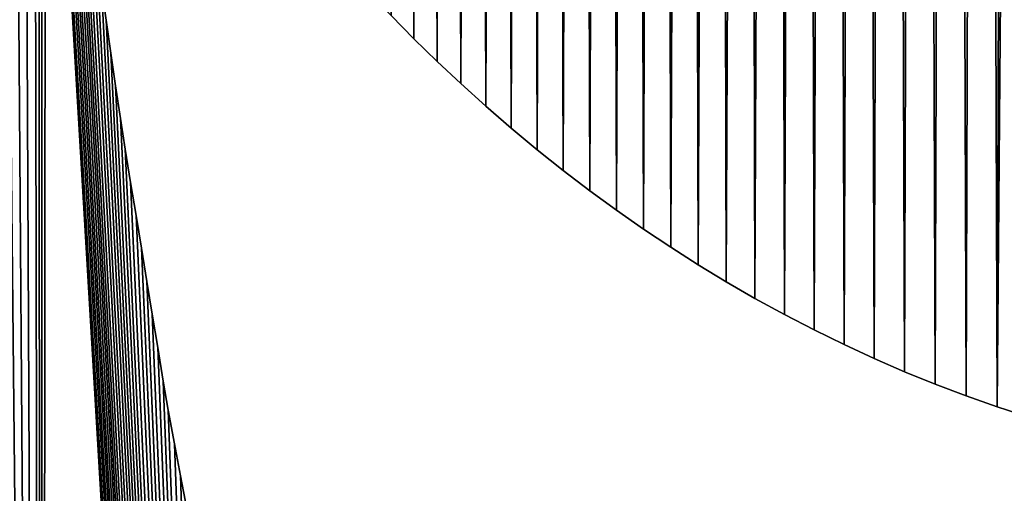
# Model space of a CAD drawing. Extents: x 9 to 1212, y 18 to 833.
# Tile 35 of 172: x 40 to 54, y 516 to 523. Entities that reach past the tile are written whole.
import ezdxf

# ---------------------------------------------------------------- set-up
doc = ezdxf.new("R2010")
doc.units = 0
doc.header["$MEASUREMENT"] = 0
doc.layers.get('0').update_dxf_attribs({"linetype": 'CONTINUOUS'})

# ---------------------------------------------------------------- blocks, each defined once
blk = doc.blocks.new('GRUPO_1')
for p, q in [((32.19921, 83.05396), (32.26978, 82.56408)), ((32.19921, 83.05396, 15), (32.26978, 82.56408, 15)), ((32.26978, 82.56408), (32.33935, 82.08115)), ((32.26978, 82.56408, 15), (32.33935, 82.08115, 15)), ((32.26978, 82.56408), (32.26978, 82.56408, 15)), ((36.78693, 82.29078), (36.4505, 82.63267)), ((36.78693, 82.29078, 15), (36.4505, 82.63267, 15)), ((37.12814, 81.95709), (36.78693, 82.29078)), ((37.12814, 81.95709, 15), (36.78693, 82.29078, 15)), ((36.78693, 82.29078), (36.78693, 82.29078, 15)), ((32.33935, 82.08115), (32.40854, 81.60092)), ((32.33935, 82.08115, 15), (32.40854, 81.60092, 15)), ((32.33935, 82.08115), (32.33935, 82.08115, 15)), ((37.47402, 81.63166), (37.12814, 81.95709)), ((37.47402, 81.63166, 15), (37.12814, 81.95709, 15)), ((37.12814, 81.95709), (37.12814, 81.95709, 15)), ((32.40854, 81.60092), (32.4779, 81.11941)), ((32.40854, 81.60092, 15), (32.4779, 81.11941, 15)), ((32.40854, 81.60092), (32.40854, 81.60092, 15)), ((37.84106, 81.29979), (37.47402, 81.63166)), ((37.84106, 81.29979, 15), (37.47402, 81.63166, 15)), ((37.47402, 81.63166), (37.47402, 81.63166, 15)), ((38.21511, 80.97526), (37.84106, 81.29979)), ((38.21511, 80.97526, 15), (37.84106, 81.29979, 15)), ((37.84106, 81.29979), (37.84106, 81.29979, 15)), ((32.4779, 81.11941), (32.54862, 80.66759)), ((32.4779, 81.11941, 15), (32.54862, 80.66759, 15)), ((32.4779, 81.11941), (32.4779, 81.11941, 15)), ((38.59393, 80.66006), (38.21511, 80.97526)), ((38.59393, 80.66006, 15), (38.21511, 80.97526, 15)), ((38.21511, 80.97526), (38.21511, 80.97526, 15)), ((32.54862, 80.66759), (32.62902, 80.17816)), ((32.54862, 80.66759, 15), (32.62902, 80.17816, 15)), ((32.54862, 80.66759), (32.54862, 80.66759, 15)), ((38.97738, 80.35426), (38.59393, 80.66006)), ((38.97738, 80.35426, 15), (38.59393, 80.66006, 15)), ((38.59393, 80.66006), (38.59393, 80.66006, 15)), ((39.36533, 80.05791), (38.97738, 80.35426)), ((39.36533, 80.05791, 15), (38.97738, 80.35426, 15)), ((38.97738, 80.35426), (38.97738, 80.35426, 15)), ((32.62902, 80.17816), (32.70875, 79.69279)), ((32.62902, 80.17816, 15), (32.70875, 79.69279, 15)), ((32.62902, 80.17816), (32.62902, 80.17816, 15)), ((39.75763, 79.77107), (39.36533, 80.05791)), ((39.75763, 79.77107, 15), (39.36533, 80.05791, 15)), ((39.36533, 80.05791), (39.36533, 80.05791, 15)), ((40.15415, 79.4938), (39.75763, 79.77107)), ((40.15415, 79.4938, 15), (39.75763, 79.77107, 15)), ((39.75763, 79.77107), (39.75763, 79.77107, 15)), ((32.70875, 79.69279), (32.78756, 79.21306)), ((32.70875, 79.69279, 15), (32.78756, 79.21306, 15)), ((32.70875, 79.69279), (32.70875, 79.69279, 15)), ((40.55476, 79.22617), (40.15415, 79.4938)), ((40.55476, 79.22617, 15), (40.15415, 79.4938, 15)), ((40.15415, 79.4938), (40.15415, 79.4938, 15)), ((32.78756, 79.21306), (32.86776, 78.72483)), ((32.78756, 79.21306, 15), (32.86776, 78.72483, 15)), ((32.78756, 79.21306), (32.78756, 79.21306, 15)), ((40.95931, 78.96823), (40.55476, 79.22617)), ((40.95931, 78.96823, 15), (40.55476, 79.22617, 15)), ((40.55476, 79.22617), (40.55476, 79.22617, 15)), ((41.36768, 78.72004), (40.95931, 78.96823)), ((41.36768, 78.72004, 15), (40.95931, 78.96823, 15)), ((40.95931, 78.96823), (40.95931, 78.96823, 15)), ((32.86776, 78.72483), (32.94638, 78.24626)), ((32.86776, 78.72483, 15), (32.94638, 78.24626, 15)), ((32.86776, 78.72483), (32.86776, 78.72483, 15)), ((41.79143, 78.47505), (41.36768, 78.72004)), ((41.79143, 78.47505, 15), (41.36768, 78.72004, 15)), ((41.36768, 78.72004), (41.36768, 78.72004, 15)), ((42.22362, 78.23799), (41.79143, 78.47505)), ((42.22362, 78.23799, 15), (41.79143, 78.47505, 15)), ((41.79143, 78.47505), (41.79143, 78.47505, 15)), ((32.94638, 78.24626), (33.02752, 77.7523)), ((32.94638, 78.24626, 15), (33.02752, 77.7523, 15)), ((32.94638, 78.24626), (32.94638, 78.24626, 15)), ((42.65949, 78.01167), (42.22362, 78.23799)), ((42.65949, 78.01167, 15), (42.22362, 78.23799, 15)), ((42.22362, 78.23799), (42.22362, 78.23799, 15)), ((43.09886, 77.79615), (42.65949, 78.01167)), ((43.09886, 77.79615, 15), (42.65949, 78.01167, 15)), ((42.65949, 78.01167), (42.65949, 78.01167, 15)), ((33.02752, 77.7523), (33.10827, 77.26078)), ((33.02752, 77.7523, 15), (33.10827, 77.26078, 15)), ((33.02752, 77.7523), (33.02752, 77.7523, 15)), ((43.54158, 77.5915), (43.09886, 77.79615)), ((43.54158, 77.5915, 15), (43.09886, 77.79615, 15)), ((43.09886, 77.79615), (43.09886, 77.79615, 15)), ((43.98751, 77.39779), (43.54158, 77.5915)), ((43.98751, 77.39779, 15), (43.54158, 77.5915, 15)), ((43.54158, 77.5915), (43.54158, 77.5915, 15)), ((44.43649, 77.21508), (43.98751, 77.39779)), ((44.43649, 77.21508, 15), (43.98751, 77.39779, 15)), ((43.98751, 77.39779), (43.98751, 77.39779, 15)), ((33.10827, 77.26078), (33.18177, 76.83288)), ((33.10827, 77.26078, 15), (33.18177, 76.83288, 15)), ((33.10827, 77.26078), (33.10827, 77.26078, 15)), ((44.88837, 77.04344), (44.43649, 77.21508)), ((44.88837, 77.04344, 15), (44.43649, 77.21508, 15)), ((44.43649, 77.21508), (44.43649, 77.21508, 15)), ((45.34298, 76.88294), (44.88837, 77.04344)), ((45.34298, 76.88294, 15), (44.88837, 77.04344, 15)), ((44.88837, 77.04344), (44.88837, 77.04344, 15)), ((45.80018, 76.73365), (45.34298, 76.88294)), ((45.80018, 76.73365, 15), (45.34298, 76.88294, 15)), ((45.34298, 76.88294), (45.34298, 76.88294, 15)), ((33.18177, 76.83288), (33.27408, 76.33804)), ((33.18177, 76.83288, 15), (33.27408, 76.33804, 15)), ((33.18177, 76.83288), (33.18177, 76.83288, 15)), ((33.27408, 76.33804), (33.36174, 75.86816)), ((33.27408, 76.33804, 15), (33.36174, 75.86816, 15)), ((33.27408, 76.33804), (33.27408, 76.33804, 15)), ((33.36174, 75.86816), (33.4523, 75.38267)), ((33.36174, 75.86816, 15), (33.4523, 75.38267, 15)), ((33.36174, 75.86816), (33.36174, 75.86816, 15))]:
    blk.add_line(p, q)
mesh = blk.add_polyface()
corners = [(31.48958, 89.82853), (31.39184, 122.84918), (31.64112, 123.53903), (31.70991, 89.38082), (31.90043, 124.23241), (31.93627, 88.93957), (32.16983, 124.92926), (32.40666, 88.07662), (32.44942, 125.62957), (32.65049, 87.655), (32.72344, 126.29541), (32.89996, 87.24001), (33.00268, 126.95489), (33.15497, 86.83169), (33.29098, 127.61728), (33.41541, 86.43008), (33.58842, 128.28256), (33.6812, 86.03523), (33.89505, 128.95071), (33.95222, 85.64717), (34.21093, 129.62168), (34.23914, 85.25141), (34.53614, 130.29547), (34.53883, 84.8535), (34.87074, 130.97202), (35.15491, 84.08128), (35.19596, 131.61456), (35.47105, 83.70708), (35.52461, 132.2498), (35.79245, 83.34087), (35.86156, 132.88738), (36.11897, 82.98272), (36.20688, 133.52728), (36.4505, 82.63267), (36.56062, 134.16948), (36.78693, 82.29078), (36.92283, 134.81396), (14.18541, 82.57828), (14.53829, 195.10684), (16.22949, 75.25985), (16.36473, 192.81526), (18.40727, 68.13239), (28.44164, 41.78746), (25.89068, 172.33133), (26.08233, 171.60962), (26.24017, 170.93298), (26.40441, 170.20274), (26.56739, 169.47807), (26.73127, 168.74942), (26.86444, 168.06704), (27.00259, 167.33182), (27.13978, 166.60165), (27.27829, 165.86448), (27.38778, 165.17947), (27.50219, 164.44188), (27.61603, 163.7079), (27.72997, 162.97337), (27.81933, 162.27318), (27.91197, 161.53742), (28.00445, 160.80298), (28.09237, 160.10064), (28.1674, 159.35547), (28.24121, 158.62239), (28.31453, 157.89412), (28.38244, 157.18665), (28.44032, 156.43955), (28.49757, 155.70069)]
mesh.append_faces([[corners[k] for k in face] for face in [(37, 38, 39), (39, 40, 41)]], dxfattribs={"vtx0": -1, "vtx1": -1})
mesh.append_faces([[corners[k] for k in face] for face in [(0, 1, 2), (3, 2, 4), (5, 4, 6), (7, 6, 8), (9, 8, 10), (11, 10, 12), (13, 12, 14), (15, 14, 16), (17, 16, 18), (19, 18, 20), (21, 20, 22), (23, 22, 24), (25, 24, 26), (27, 26, 28), (29, 28, 30), (31, 30, 32), (33, 32, 34), (35, 34, 36), (42, 43, 44), (42, 44, 45), (42, 45, 46), (42, 46, 47), (42, 47, 48), (42, 48, 49), (42, 49, 50), (42, 50, 51), (42, 51, 52), (42, 52, 53), (42, 53, 54), (42, 54, 55), (42, 55, 56), (42, 56, 57), (42, 57, 58), (42, 58, 59), (42, 59, 60), (42, 60, 61), (42, 61, 62), (42, 62, 63), (42, 63, 64), (42, 64, 65), (42, 65, 66)]], dxfattribs={"vtx0": -1, "vtx2": -1})
mesh = blk.add_polyface()
corners = [(31.39184, 122.84918, 15), (31.48958, 89.82853, 15), (31.64112, 123.53903, 15), (31.70991, 89.38082, 15), (31.90043, 124.23241, 15), (31.93627, 88.93957, 15), (32.16983, 124.92926, 15), (32.40666, 88.07662, 15), (32.44942, 125.62957, 15), (32.65049, 87.655, 15), (32.72344, 126.29541, 15), (32.89996, 87.24001, 15), (33.00268, 126.95489, 15), (33.15497, 86.83169, 15), (33.29098, 127.61728, 15), (33.41541, 86.43008, 15), (33.58842, 128.28256, 15), (33.6812, 86.03523, 15), (33.89505, 128.95071, 15), (33.95222, 85.64717, 15), (34.21093, 129.62168, 15), (34.23914, 85.25141, 15), (34.53614, 130.29547, 15), (34.53883, 84.8535, 15), (34.87074, 130.97202, 15), (35.15491, 84.08128, 15), (35.19596, 131.61456, 15), (35.47105, 83.70708, 15), (35.52461, 132.2498, 15), (35.79245, 83.34087, 15), (35.86156, 132.88738, 15), (36.11897, 82.98272, 15), (36.20688, 133.52728, 15), (36.4505, 82.63267, 15), (36.56062, 134.16948, 15), (36.78693, 82.29078, 15), (36.92283, 134.81396, 15), (14.53829, 195.10684, 15), (14.18541, 82.57828, 15), (16.22949, 75.25985, 15), (16.36473, 192.81526, 15), (18.40727, 68.13239, 15), (25.89068, 172.33133, 15), (28.44164, 41.78746, 15), (26.08233, 171.60962, 15), (26.24017, 170.93298, 15), (26.40441, 170.20274, 15), (26.56739, 169.47807, 15), (26.73127, 168.74942, 15), (26.86444, 168.06704, 15), (27.00259, 167.33182, 15), (27.13978, 166.60165, 15), (27.27829, 165.86448, 15), (27.38778, 165.17947, 15), (27.50219, 164.44188, 15), (27.61603, 163.7079, 15), (27.72997, 162.97337, 15), (27.81933, 162.27318, 15), (27.91197, 161.53742, 15), (28.00445, 160.80298, 15), (28.09237, 160.10064, 15), (28.1674, 159.35547, 15), (28.24121, 158.62239, 15), (28.31453, 157.89412, 15), (28.38244, 157.18665, 15), (28.44032, 156.43955, 15), (28.49757, 155.70069, 15)]
mesh.append_faces([[corners[k] for k in face] for face in [(0, 1, 2), (2, 3, 4), (4, 5, 6), (6, 7, 8), (8, 9, 10), (10, 11, 12), (12, 13, 14), (14, 15, 16), (16, 17, 18), (18, 19, 20), (20, 21, 22), (22, 23, 24), (24, 25, 26), (26, 27, 28), (28, 29, 30), (30, 31, 32), (32, 33, 34), (34, 35, 36), (42, 43, 44), (44, 43, 45), (45, 43, 46), (46, 43, 47), (47, 43, 48), (48, 43, 49), (49, 43, 50), (50, 43, 51), (51, 43, 52), (52, 43, 53), (53, 43, 54), (54, 43, 55), (55, 43, 56), (56, 43, 57), (57, 43, 58), (58, 43, 59), (59, 43, 60), (60, 43, 61), (61, 43, 62), (62, 43, 63), (63, 43, 64), (64, 43, 65), (65, 43, 66)]], dxfattribs={"vtx0": -1, "vtx1": -1})
mesh.append_faces([[corners[k] for k in face] for face in [(37, 38, 39), (40, 39, 41)]], dxfattribs={"vtx0": -1, "vtx2": -1})
mesh = blk.add_polyface()
corners = [(31.39184, 122.84918), (31.27536, 90.28265), (31.1525, 122.16287), (31.48958, 89.82853), (31.64112, 123.53903), (31.70991, 89.38082), (31.90043, 124.23241), (31.93627, 88.93957), (32.16983, 124.92926), (32.16855, 88.50482), (32.40666, 88.07662), (32.44942, 125.62957), (32.65049, 87.655), (32.72344, 126.29541), (32.89996, 87.24001), (33.00268, 126.95489), (33.15497, 86.83169), (33.29098, 127.61728), (33.41541, 86.43008), (33.58842, 128.28256), (33.6812, 86.03523), (33.89505, 128.95071), (33.95222, 85.64717), (34.21093, 129.62168), (34.23914, 85.25141), (34.53614, 130.29547), (34.53883, 84.8535), (34.87074, 130.97202), (34.84413, 84.46344), (35.15491, 84.08128), (35.19596, 131.61456), (35.47105, 83.70708), (35.52461, 132.2498), (35.79245, 83.34087), (35.86156, 132.88738), (36.11897, 82.98272), (36.20688, 133.52728), (36.4505, 82.63267), (36.56062, 134.16948), (36.78693, 82.29078), (36.92283, 134.81396), (37.12814, 81.95709), (18.40727, 68.13239), (18.455, 189.80303), (20.71806, 61.20866), (21.02008, 185.37619), (23.16118, 54.50142), (23.43797, 180.02125), (25.73593, 48.02343), (28.44164, 41.78746), (28.49757, 155.70069), (28.93199, 129.29714), (31.32992, 35.70085), (28.95168, 128.58789), (28.97358, 127.85374), (28.99547, 127.12018), (29.0175, 126.38163), (29.03967, 125.6384), (29.06131, 124.91317), (29.08439, 124.21807), (29.11042, 123.46918), (29.13618, 122.72831), (29.16208, 121.98306), (29.18799, 121.2379), (29.21398, 120.49001), (29.23898, 119.80413), (30.24476, 119.28789), (30.47202, 120.0555), (30.70332, 120.80105), (30.92302, 121.48015)]
mesh.append_faces([[corners[k] for k in face] for face in [(0, 1, 2), (1, 0, 3), (3, 4, 5), (5, 6, 7), (7, 8, 9), (9, 8, 10), (10, 11, 12), (12, 13, 14), (14, 15, 16), (16, 17, 18), (18, 19, 20), (20, 21, 22), (22, 23, 24), (24, 25, 26), (26, 27, 28), (28, 27, 29), (29, 30, 31), (31, 32, 33), (33, 34, 35), (35, 36, 37), (37, 38, 39), (39, 40, 41), (42, 43, 44), (44, 45, 46), (46, 47, 48)]], dxfattribs={"vtx0": -1, "vtx1": -1})
mesh.append_faces([[corners[k] for k in face] for face in [(49, 50, 51)]], dxfattribs={"vtx0": -1, "vtx1": -1, "vtx2": -1})
mesh.append_faces([[corners[k] for k in face] for face in [(52, 51, 53), (52, 53, 54), (52, 54, 55), (52, 55, 56), (52, 56, 57), (52, 57, 58), (52, 58, 59), (52, 59, 60), (52, 60, 61), (52, 61, 62), (52, 62, 63), (52, 63, 64), (52, 64, 65), (52, 66, 67), (52, 67, 68), (52, 68, 69), (52, 69, 2)]], dxfattribs={"vtx0": -1, "vtx2": -1})
mesh = blk.add_polyface()
corners = [(31.27536, 90.28265, 15), (31.39184, 122.84918, 15), (31.1525, 122.16287, 15), (31.48958, 89.82853, 15), (31.64112, 123.53903, 15), (31.70991, 89.38082, 15), (31.90043, 124.23241, 15), (31.93627, 88.93957, 15), (32.16983, 124.92926, 15), (32.16855, 88.50482, 15), (32.40666, 88.07662, 15), (32.44942, 125.62957, 15), (32.65049, 87.655, 15), (32.72344, 126.29541, 15), (32.89996, 87.24001, 15), (33.00268, 126.95489, 15), (33.15497, 86.83169, 15), (33.29098, 127.61728, 15), (33.41541, 86.43008, 15), (33.58842, 128.28256, 15), (33.6812, 86.03523, 15), (33.89505, 128.95071, 15), (33.95222, 85.64717, 15), (34.21093, 129.62168, 15), (34.23914, 85.25141, 15), (34.53614, 130.29547, 15), (34.53883, 84.8535, 15), (34.87074, 130.97202, 15), (34.84413, 84.46344, 15), (35.15491, 84.08128, 15), (35.19596, 131.61456, 15), (35.47105, 83.70708, 15), (35.52461, 132.2498, 15), (35.79245, 83.34087, 15), (35.86156, 132.88738, 15), (36.11897, 82.98272, 15), (36.20688, 133.52728, 15), (36.4505, 82.63267, 15), (36.56062, 134.16948, 15), (36.78693, 82.29078, 15), (36.92283, 134.81396, 15), (37.12814, 81.95709, 15), (18.455, 189.80303, 15), (18.40727, 68.13239, 15), (20.71806, 61.20866, 15), (21.02008, 185.37619, 15), (23.16118, 54.50142, 15), (23.43797, 180.02125, 15), (25.73593, 48.02343, 15), (28.49757, 155.70069, 15), (28.44164, 41.78746, 15), (28.93199, 129.29714, 15), (31.32992, 35.70085, 15), (28.95168, 128.58789, 15), (28.97358, 127.85374, 15), (28.99547, 127.12018, 15), (29.0175, 126.38163, 15), (29.03967, 125.6384, 15), (29.06131, 124.91317, 15), (29.08439, 124.21807, 15), (29.11042, 123.46918, 15), (29.13618, 122.72831, 15), (29.16208, 121.98306, 15), (29.18799, 121.2379, 15), (29.21398, 120.49001, 15), (29.23898, 119.80413, 15), (30.24476, 119.28789, 15), (30.47202, 120.0555, 15), (30.70332, 120.80105, 15), (30.92302, 121.48015, 15)]
mesh.append_faces([[corners[k] for k in face] for face in [(51, 52, 53), (53, 52, 54), (54, 52, 55), (55, 52, 56), (56, 52, 57), (57, 52, 58), (58, 52, 59), (59, 52, 60), (60, 52, 61), (61, 52, 62), (62, 52, 63), (63, 52, 64), (64, 52, 65), (66, 52, 67), (67, 52, 68), (68, 52, 69), (69, 52, 2)]], dxfattribs={"vtx0": -1, "vtx1": -1})
mesh.append_faces([[corners[k] for k in face] for face in [(49, 50, 51)]], dxfattribs={"vtx0": -1, "vtx1": -1, "vtx2": -1})
mesh.append_faces([[corners[k] for k in face] for face in [(0, 1, 2), (1, 0, 3), (4, 3, 5), (6, 5, 7), (8, 7, 9), (8, 9, 10), (11, 10, 12), (13, 12, 14), (15, 14, 16), (17, 16, 18), (19, 18, 20), (21, 20, 22), (23, 22, 24), (25, 24, 26), (27, 26, 28), (27, 28, 29), (30, 29, 31), (32, 31, 33), (34, 33, 35), (36, 35, 37), (38, 37, 39), (40, 39, 41), (42, 43, 44), (45, 44, 46), (47, 46, 48)]], dxfattribs={"vtx0": -1, "vtx2": -1})
mesh = blk.add_polyface()
corners = [(45.55666, 102.79263), (45.80018, 76.73365), (45.34298, 76.88294), (45.6354, 99.86312), (47.10425, 97.18584), (46.26888, 76.59303), (46.74061, 76.46402), (47.21456, 76.34691), (50.27944, 95.58977), (47.69055, 76.24177), (48.16842, 76.14867), (48.64802, 76.06767), (49.12917, 75.99886), (49.61171, 75.9423), (50.09548, 75.89806), (25.73593, 48.02343), (25.89068, 172.33133), (28.44164, 41.78746), (28.93199, 129.29714), (31.32992, 35.70085), (29.23898, 119.80413), (29.26882, 119.07587), (29.29934, 118.33108), (29.32982, 117.5873), (29.36024, 116.84469), (29.39097, 116.09488), (29.45907, 116.26675), (29.63723, 117.01453), (29.82748, 117.76735), (30.02995, 118.52515), (30.24476, 119.28789), (31.1525, 122.16287), (31.27536, 90.28265), (31.32779, 89.80118), (31.3809, 89.31342), (34.96032, 28.78731), (31.43534, 88.85248), (31.49706, 88.36089), (31.55785, 87.87678), (31.61864, 87.39258), (31.68023, 86.90212), (31.74108, 86.41746), (31.80334, 85.92165), (31.86489, 85.43141), (31.92074, 84.98704), (31.98786, 84.52106), (32.05845, 84.03107), (32.12968, 83.53666), (32.19921, 83.05396), (32.26978, 82.56408), (32.33935, 82.08115), (32.40854, 81.60092)]
mesh.append_faces([[corners[k] for k in face] for face in [(1, 4, 5), (5, 4, 6), (6, 4, 7), (7, 8, 9), (9, 8, 10), (10, 8, 11), (11, 8, 12), (12, 8, 13), (13, 8, 14), (15, 16, 17), (17, 18, 19)]], dxfattribs={"vtx0": -1, "vtx1": -1})
mesh.append_faces([[corners[k] for k in face] for face in [(19, 31, 32)]], dxfattribs={"vtx0": -1, "vtx1": -1, "vtx2": -1})
mesh.append_faces([[corners[k] for k in face] for face in [(0, 1, 2), (1, 3, 4), (7, 4, 8), (19, 20, 21), (19, 21, 22), (19, 22, 23), (19, 23, 24), (19, 24, 25), (19, 25, 26), (19, 26, 27), (19, 27, 28), (19, 28, 29), (19, 29, 30), (19, 32, 33), (19, 33, 34), (35, 34, 36), (35, 36, 37), (35, 37, 38), (35, 38, 39), (35, 39, 40), (35, 40, 41), (35, 41, 42), (35, 42, 43), (35, 43, 44), (35, 44, 45), (35, 45, 46), (35, 46, 47), (35, 47, 48), (35, 48, 49), (35, 49, 50), (35, 50, 51)]], dxfattribs={"vtx0": -1, "vtx2": -1})
mesh = blk.add_polyface()
corners = [(25.89068, 172.33133, 15), (25.73593, 48.02343, 15), (28.44164, 41.78746, 15), (28.93199, 129.29714, 15), (31.32992, 35.70085, 15), (29.23898, 119.80413, 15), (29.26882, 119.07587, 15), (29.29934, 118.33108, 15), (29.32982, 117.5873, 15), (29.36024, 116.84469, 15), (29.39097, 116.09488, 15), (29.45907, 116.26675, 15), (29.63723, 117.01453, 15), (29.82748, 117.76735, 15), (30.02995, 118.52515, 15), (30.24476, 119.28789, 15), (31.1525, 122.16287, 15), (31.27536, 90.28265, 15), (31.32779, 89.80118, 15), (31.3809, 89.31342, 15), (34.96032, 28.78731, 15), (31.43534, 88.85248, 15), (31.49706, 88.36089, 15), (31.55785, 87.87678, 15), (31.61864, 87.39258, 15), (31.68023, 86.90212, 15), (31.74108, 86.41746, 15), (31.80334, 85.92165, 15), (31.86489, 85.43141, 15), (31.92074, 84.98704, 15), (31.98786, 84.52106, 15), (32.05845, 84.03107, 15), (32.12968, 83.53666, 15), (32.19921, 83.05396, 15), (32.26978, 82.56408, 15), (32.33935, 82.08115, 15), (32.40854, 81.60092, 15), (45.80018, 76.73365, 15), (45.55666, 102.79263, 15), (45.34298, 76.88294, 15), (45.6354, 99.86312, 15), (47.10425, 97.18584, 15), (46.26888, 76.59303, 15), (46.74061, 76.46402, 15), (47.21456, 76.34691, 15), (50.27944, 95.58977, 15), (47.69055, 76.24177, 15), (48.16842, 76.14867, 15), (48.64802, 76.06767, 15), (49.12917, 75.99886, 15), (49.61171, 75.9423, 15), (50.09548, 75.89806, 15)]
mesh.append_faces([[corners[k] for k in face] for face in [(5, 4, 6), (6, 4, 7), (7, 4, 8), (8, 4, 9), (9, 4, 10), (10, 4, 11), (11, 4, 12), (12, 4, 13), (13, 4, 14), (14, 4, 15), (17, 4, 18), (18, 4, 19), (19, 20, 21), (21, 20, 22), (22, 20, 23), (23, 20, 24), (24, 20, 25), (25, 20, 26), (26, 20, 27), (27, 20, 28), (28, 20, 29), (29, 20, 30), (30, 20, 31), (31, 20, 32), (32, 20, 33), (33, 20, 34), (34, 20, 35), (35, 20, 36), (37, 38, 39), (40, 37, 41), (41, 44, 45)]], dxfattribs={"vtx0": -1, "vtx1": -1})
mesh.append_faces([[corners[k] for k in face] for face in [(16, 4, 17)]], dxfattribs={"vtx0": -1, "vtx1": -1, "vtx2": -1})
mesh.append_faces([[corners[k] for k in face] for face in [(0, 1, 2), (3, 2, 4), (41, 37, 42), (41, 42, 43), (41, 43, 44), (45, 44, 46), (45, 46, 47), (45, 47, 48), (45, 48, 49), (45, 49, 50), (45, 50, 51)]], dxfattribs={"vtx0": -1, "vtx2": -1})
mesh = blk.add_polyface()
corners = [(37.12814, 81.95709), (36.92283, 134.81396), (37.29357, 135.46068), (37.47402, 81.63166), (37.67287, 136.10964), (37.84106, 81.29979), (38.05556, 136.75207), (38.21511, 80.97526), (38.42435, 137.36013), (38.59393, 80.66006), (38.80071, 137.97008), (38.97738, 80.35426), (39.18468, 138.58188), (39.36533, 80.05791), (39.57629, 139.19552), (39.75763, 79.77107), (39.9756, 139.81098), (40.15415, 79.4938), (40.38264, 140.42824), (40.55476, 79.22617), (40.79745, 141.04729), (40.95931, 78.96823), (41.22008, 141.6681), (41.36768, 78.72004), (41.65057, 142.29067), (41.79143, 78.47505), (42.05949, 142.8733), (42.22362, 78.23799), (42.474, 143.45556), (42.65949, 78.01167), (42.89541, 144.03929), (43.09886, 77.79615), (43.32377, 144.62447), (43.54158, 77.5915), (43.7591, 145.21109), (43.98751, 77.39779), (44.20145, 145.79914), (44.43649, 77.21508), (44.65084, 146.38859), (44.88837, 77.04344), (45.1073, 146.97945), (45.34298, 76.88294), (45.57089, 147.57168), (45.55666, 102.79263), (45.80018, 76.73365), (45.6354, 99.86312)]
mesh.append_faces([[corners[k] for k in face] for face in [(0, 2, 3), (3, 4, 5), (5, 6, 7), (7, 8, 9), (9, 10, 11), (11, 12, 13), (13, 14, 15), (15, 16, 17), (17, 18, 19), (19, 20, 21), (21, 22, 23), (23, 24, 25), (25, 26, 27), (27, 28, 29), (29, 30, 31), (31, 32, 33), (33, 34, 35), (35, 36, 37), (37, 38, 39), (39, 40, 41)]], dxfattribs={"vtx0": -1, "vtx1": -1})
mesh.append_faces([[corners[k] for k in face] for face in [(41, 42, 43)]], dxfattribs={"vtx0": -1, "vtx1": -1, "vtx2": -1})
mesh.append_faces([[corners[k] for k in face] for face in [(0, 1, 2), (3, 2, 4), (5, 4, 6), (7, 6, 8), (9, 8, 10), (11, 10, 12), (13, 12, 14), (15, 14, 16), (17, 16, 18), (19, 18, 20), (21, 20, 22), (23, 22, 24), (25, 24, 26), (27, 26, 28), (29, 28, 30), (31, 30, 32), (33, 32, 34), (35, 34, 36), (37, 36, 38), (39, 38, 40), (41, 40, 42), (44, 43, 45)]], dxfattribs={"vtx0": -1, "vtx2": -1})
mesh = blk.add_polyface()
corners = [(36.92283, 134.81396, 15), (37.12814, 81.95709, 15), (37.29357, 135.46068, 15), (37.47402, 81.63166, 15), (37.67287, 136.10964, 15), (37.84106, 81.29979, 15), (38.05556, 136.75207, 15), (38.21511, 80.97526, 15), (38.42435, 137.36013, 15), (38.59393, 80.66006, 15), (38.80071, 137.97008, 15), (38.97738, 80.35426, 15), (39.18468, 138.58188, 15), (39.36533, 80.05791, 15), (39.57629, 139.19552, 15), (39.75763, 79.77107, 15), (39.9756, 139.81098, 15), (40.15415, 79.4938, 15), (40.38264, 140.42824, 15), (40.55476, 79.22617, 15), (40.79745, 141.04729, 15), (40.95931, 78.96823, 15), (41.22008, 141.6681, 15), (41.36768, 78.72004, 15), (41.65057, 142.29067, 15), (41.79143, 78.47505, 15), (42.05949, 142.8733, 15), (42.22362, 78.23799, 15), (42.474, 143.45556, 15), (42.65949, 78.01167, 15), (42.89541, 144.03929, 15), (43.09886, 77.79615, 15), (43.32377, 144.62447, 15), (43.54158, 77.5915, 15), (43.7591, 145.21109, 15), (43.98751, 77.39779, 15), (44.20145, 145.79914, 15), (44.43649, 77.21508, 15), (44.65084, 146.38859, 15), (44.88837, 77.04344, 15), (45.1073, 146.97945, 15), (45.34298, 76.88294, 15), (45.57089, 147.57168, 15), (45.55666, 102.79263, 15), (45.80018, 76.73365, 15), (45.6354, 99.86312, 15)]
mesh.append_faces([[corners[k] for k in face] for face in [(0, 1, 2), (2, 3, 4), (4, 5, 6), (6, 7, 8), (8, 9, 10), (10, 11, 12), (12, 13, 14), (14, 15, 16), (16, 17, 18), (18, 19, 20), (20, 21, 22), (22, 23, 24), (24, 25, 26), (26, 27, 28), (28, 29, 30), (30, 31, 32), (32, 33, 34), (34, 35, 36), (36, 37, 38), (38, 39, 40), (40, 41, 42), (43, 44, 45)]], dxfattribs={"vtx0": -1, "vtx1": -1})
mesh.append_faces([[corners[k] for k in face] for face in [(42, 41, 43)]], dxfattribs={"vtx0": -1, "vtx1": -1, "vtx2": -1})
mesh.append_faces([[corners[k] for k in face] for face in [(2, 1, 3), (4, 3, 5), (6, 5, 7), (8, 7, 9), (10, 9, 11), (12, 11, 13), (14, 13, 15), (16, 15, 17), (18, 17, 19), (20, 19, 21), (22, 21, 23), (24, 23, 25), (26, 25, 27), (28, 27, 29), (30, 29, 31), (32, 31, 33), (34, 33, 35), (36, 35, 37), (38, 37, 39), (40, 39, 41)]], dxfattribs={"vtx0": -1, "vtx2": -1})
mesh = blk.add_polyface()
corners = [(31.32992, 35.70085), (31.3809, 89.31342), (34.96032, 28.78731), (32.40854, 81.60092), (32.4779, 81.11941), (32.54862, 80.66759), (32.62902, 80.17816), (32.70875, 79.69279), (32.78756, 79.21306), (32.86776, 78.72483), (32.94638, 78.24626), (33.02752, 77.7523), (33.10827, 77.26078), (33.18177, 76.83288), (33.27408, 76.33804), (33.36174, 75.86816), (33.4523, 75.38267), (33.54257, 74.89876), (33.63256, 74.41637), (33.724, 73.92622), (33.81496, 73.43861), (33.89299, 73.02738), (33.99741, 72.53104), (34.09802, 72.05281), (34.20025, 71.5669), (34.30116, 71.08723), (34.4027, 70.60459), (34.50498, 70.1184), (34.60656, 69.63557), (34.69525, 69.21896), (34.81056, 68.73164), (34.92367, 68.25359), (35.03809, 67.77002), (38.78152, 22.29372), (35.15084, 67.2935), (35.26446, 66.81327), (35.37886, 66.32978), (35.4928, 65.84822), (35.59167, 65.43824), (35.72117, 64.94808), (35.846, 64.47556), (35.97268, 63.99609), (36.09796, 63.5219), (36.22364, 63.04618), (36.35091, 62.56445), (36.47793, 62.08368), (36.59369, 61.66403)]
mesh.append_faces([[corners[k] for k in face] for face in [(0, 1, 2)]], dxfattribs={"vtx0": -1, "vtx1": -1})
mesh.append_faces([[corners[k] for k in face] for face in [(2, 3, 4), (2, 4, 5), (2, 5, 6), (2, 6, 7), (2, 7, 8), (2, 8, 9), (2, 9, 10), (2, 10, 11), (2, 11, 12), (2, 12, 13), (2, 13, 14), (2, 14, 15), (2, 15, 16), (2, 16, 17), (2, 17, 18), (2, 18, 19), (2, 19, 20), (2, 20, 21), (2, 21, 22), (2, 22, 23), (2, 23, 24), (2, 24, 25), (2, 25, 26), (2, 26, 27), (2, 27, 28), (2, 28, 29), (2, 29, 30), (2, 30, 31), (2, 31, 32), (33, 32, 34), (33, 34, 35), (33, 35, 36), (33, 36, 37), (33, 37, 38), (33, 38, 39), (33, 39, 40), (33, 40, 41), (33, 41, 42), (33, 42, 43), (33, 43, 44), (33, 44, 45), (33, 45, 46)]], dxfattribs={"vtx0": -1, "vtx2": -1})
mesh = blk.add_polyface()
corners = [(31.3809, 89.31342, 15), (31.32992, 35.70085, 15), (34.96032, 28.78731, 15), (32.40854, 81.60092, 15), (32.4779, 81.11941, 15), (32.54862, 80.66759, 15), (32.62902, 80.17816, 15), (32.70875, 79.69279, 15), (32.78756, 79.21306, 15), (32.86776, 78.72483, 15), (32.94638, 78.24626, 15), (33.02752, 77.7523, 15), (33.10827, 77.26078, 15), (33.18177, 76.83288, 15), (33.27408, 76.33804, 15), (33.36174, 75.86816, 15), (33.4523, 75.38267, 15), (33.54257, 74.89876, 15), (33.63256, 74.41637, 15), (33.724, 73.92622, 15), (33.81496, 73.43861, 15), (33.89299, 73.02738, 15), (33.99741, 72.53104, 15), (34.09802, 72.05281, 15), (34.20025, 71.5669, 15), (34.30116, 71.08723, 15), (34.4027, 70.60459, 15), (34.50498, 70.1184, 15), (34.60656, 69.63557, 15), (34.69525, 69.21896, 15), (34.81056, 68.73164, 15), (34.92367, 68.25359, 15), (35.03809, 67.77002, 15), (38.78152, 22.29372, 15), (35.15084, 67.2935, 15), (35.26446, 66.81327, 15), (35.37886, 66.32978, 15), (35.4928, 65.84822, 15), (35.59167, 65.43824, 15), (35.72117, 64.94808, 15), (35.846, 64.47556, 15), (35.97268, 63.99609, 15), (36.09796, 63.5219, 15), (36.22364, 63.04618, 15), (36.35091, 62.56445, 15), (36.47793, 62.08368, 15), (36.59369, 61.66403, 15)]
mesh.append_faces([[corners[k] for k in face] for face in [(3, 2, 4), (4, 2, 5), (5, 2, 6), (6, 2, 7), (7, 2, 8), (8, 2, 9), (9, 2, 10), (10, 2, 11), (11, 2, 12), (12, 2, 13), (13, 2, 14), (14, 2, 15), (15, 2, 16), (16, 2, 17), (17, 2, 18), (18, 2, 19), (19, 2, 20), (20, 2, 21), (21, 2, 22), (22, 2, 23), (23, 2, 24), (24, 2, 25), (25, 2, 26), (26, 2, 27), (27, 2, 28), (28, 2, 29), (29, 2, 30), (30, 2, 31), (31, 2, 32), (32, 33, 34), (34, 33, 35), (35, 33, 36), (36, 33, 37), (37, 33, 38), (38, 33, 39), (39, 33, 40), (40, 33, 41), (41, 33, 42), (42, 33, 43), (43, 33, 44), (44, 33, 45), (45, 33, 46)]], dxfattribs={"vtx0": -1, "vtx1": -1})
mesh.append_faces([[corners[k] for k in face] for face in [(0, 1, 2)]], dxfattribs={"vtx0": -1, "vtx2": -1})
mesh = blk.add_polyface()
corners = [(32.19921, 83.05396), (32.26978, 82.56408, 15), (32.26978, 82.56408), (32.19921, 83.05396, 15)]
mesh.append_faces([[corners[k] for k in face] for face in [(0, 1, 2), (1, 0, 3)]], dxfattribs={"vtx0": -1})
mesh = blk.add_polyface()
corners = [(32.26978, 82.56408), (32.33935, 82.08115, 15), (32.33935, 82.08115), (32.26978, 82.56408, 15)]
mesh.append_faces([[corners[k] for k in face] for face in [(0, 1, 2), (1, 0, 3)]], dxfattribs={"vtx0": -1})
mesh = blk.add_polyface()
corners = [(36.4505, 82.63267, 15), (36.78693, 82.29078), (36.78693, 82.29078, 15), (36.4505, 82.63267)]
mesh.append_faces([[corners[k] for k in face] for face in [(0, 1, 2), (1, 0, 3)]], dxfattribs={"vtx0": -1})
mesh = blk.add_polyface()
corners = [(37.12814, 81.95709, 15), (36.78693, 82.29078), (37.12814, 81.95709), (36.78693, 82.29078, 15)]
mesh.append_faces([[corners[k] for k in face] for face in [(0, 1, 2), (1, 0, 3)]], dxfattribs={"vtx0": -1})
mesh = blk.add_polyface()
corners = [(32.33935, 82.08115), (32.40854, 81.60092, 15), (32.40854, 81.60092), (32.33935, 82.08115, 15)]
mesh.append_faces([[corners[k] for k in face] for face in [(0, 1, 2), (1, 0, 3)]], dxfattribs={"vtx0": -1})
mesh = blk.add_polyface()
corners = [(37.47402, 81.63166, 15), (37.12814, 81.95709), (37.47402, 81.63166), (37.12814, 81.95709, 15)]
mesh.append_faces([[corners[k] for k in face] for face in [(0, 1, 2), (1, 0, 3)]], dxfattribs={"vtx0": -1})
mesh = blk.add_polyface()
corners = [(32.40854, 81.60092), (32.4779, 81.11941, 15), (32.4779, 81.11941), (32.40854, 81.60092, 15)]
mesh.append_faces([[corners[k] for k in face] for face in [(0, 1, 2), (1, 0, 3)]], dxfattribs={"vtx0": -1})
mesh = blk.add_polyface()
corners = [(37.84106, 81.29979, 15), (37.47402, 81.63166), (37.84106, 81.29979), (37.47402, 81.63166, 15)]
mesh.append_faces([[corners[k] for k in face] for face in [(0, 1, 2), (1, 0, 3)]], dxfattribs={"vtx0": -1})
mesh = blk.add_polyface()
corners = [(38.21511, 80.97526, 15), (37.84106, 81.29979), (38.21511, 80.97526), (37.84106, 81.29979, 15)]
mesh.append_faces([[corners[k] for k in face] for face in [(0, 1, 2), (1, 0, 3)]], dxfattribs={"vtx0": -1})
mesh = blk.add_polyface()
corners = [(32.4779, 81.11941), (32.54862, 80.66759, 15), (32.54862, 80.66759), (32.4779, 81.11941, 15)]
mesh.append_faces([[corners[k] for k in face] for face in [(0, 1, 2), (1, 0, 3)]], dxfattribs={"vtx0": -1})
mesh = blk.add_polyface()
corners = [(38.59393, 80.66006, 15), (38.21511, 80.97526), (38.59393, 80.66006), (38.21511, 80.97526, 15)]
mesh.append_faces([[corners[k] for k in face] for face in [(0, 1, 2), (1, 0, 3)]], dxfattribs={"vtx0": -1})
mesh = blk.add_polyface()
corners = [(32.54862, 80.66759), (32.62902, 80.17816, 15), (32.62902, 80.17816), (32.54862, 80.66759, 15)]
mesh.append_faces([[corners[k] for k in face] for face in [(0, 1, 2), (1, 0, 3)]], dxfattribs={"vtx0": -1})
mesh = blk.add_polyface()
corners = [(38.97738, 80.35426, 15), (38.59393, 80.66006), (38.97738, 80.35426), (38.59393, 80.66006, 15)]
mesh.append_faces([[corners[k] for k in face] for face in [(0, 1, 2), (1, 0, 3)]], dxfattribs={"vtx0": -1})
mesh = blk.add_polyface()
corners = [(39.36533, 80.05791, 15), (38.97738, 80.35426), (39.36533, 80.05791), (38.97738, 80.35426, 15)]
mesh.append_faces([[corners[k] for k in face] for face in [(0, 1, 2), (1, 0, 3)]], dxfattribs={"vtx0": -1})
mesh = blk.add_polyface()
corners = [(32.62902, 80.17816), (32.70875, 79.69279, 15), (32.70875, 79.69279), (32.62902, 80.17816, 15)]
mesh.append_faces([[corners[k] for k in face] for face in [(0, 1, 2), (1, 0, 3)]], dxfattribs={"vtx0": -1})
mesh = blk.add_polyface()
corners = [(39.75763, 79.77107, 15), (39.36533, 80.05791), (39.75763, 79.77107), (39.36533, 80.05791, 15)]
mesh.append_faces([[corners[k] for k in face] for face in [(0, 1, 2), (1, 0, 3)]], dxfattribs={"vtx0": -1})
mesh = blk.add_polyface()
corners = [(40.15415, 79.4938, 15), (39.75763, 79.77107), (40.15415, 79.4938), (39.75763, 79.77107, 15)]
mesh.append_faces([[corners[k] for k in face] for face in [(0, 1, 2), (1, 0, 3)]], dxfattribs={"vtx0": -1})
mesh = blk.add_polyface()
corners = [(32.70875, 79.69279), (32.78756, 79.21306, 15), (32.78756, 79.21306), (32.70875, 79.69279, 15)]
mesh.append_faces([[corners[k] for k in face] for face in [(0, 1, 2), (1, 0, 3)]], dxfattribs={"vtx0": -1})
mesh = blk.add_polyface()
corners = [(40.55476, 79.22617, 15), (40.15415, 79.4938), (40.55476, 79.22617), (40.15415, 79.4938, 15)]
mesh.append_faces([[corners[k] for k in face] for face in [(0, 1, 2), (1, 0, 3)]], dxfattribs={"vtx0": -1})
mesh = blk.add_polyface()
corners = [(32.78756, 79.21306), (32.86776, 78.72483, 15), (32.86776, 78.72483), (32.78756, 79.21306, 15)]
mesh.append_faces([[corners[k] for k in face] for face in [(0, 1, 2), (1, 0, 3)]], dxfattribs={"vtx0": -1})
mesh = blk.add_polyface()
corners = [(40.95931, 78.96823, 15), (40.55476, 79.22617), (40.95931, 78.96823), (40.55476, 79.22617, 15)]
mesh.append_faces([[corners[k] for k in face] for face in [(0, 1, 2), (1, 0, 3)]], dxfattribs={"vtx0": -1})
mesh = blk.add_polyface()
corners = [(41.36768, 78.72004, 15), (40.95931, 78.96823), (41.36768, 78.72004), (40.95931, 78.96823, 15)]
mesh.append_faces([[corners[k] for k in face] for face in [(0, 1, 2), (1, 0, 3)]], dxfattribs={"vtx0": -1})
mesh = blk.add_polyface()
corners = [(32.86776, 78.72483), (32.94638, 78.24626, 15), (32.94638, 78.24626), (32.86776, 78.72483, 15)]
mesh.append_faces([[corners[k] for k in face] for face in [(0, 1, 2), (1, 0, 3)]], dxfattribs={"vtx0": -1})
mesh = blk.add_polyface()
corners = [(41.79143, 78.47505, 15), (41.36768, 78.72004), (41.79143, 78.47505), (41.36768, 78.72004, 15)]
mesh.append_faces([[corners[k] for k in face] for face in [(0, 1, 2), (1, 0, 3)]], dxfattribs={"vtx0": -1})
mesh = blk.add_polyface()
corners = [(42.22362, 78.23799, 15), (41.79143, 78.47505), (42.22362, 78.23799), (41.79143, 78.47505, 15)]
mesh.append_faces([[corners[k] for k in face] for face in [(0, 1, 2), (1, 0, 3)]], dxfattribs={"vtx0": -1})
mesh = blk.add_polyface()
corners = [(32.94638, 78.24626), (33.02752, 77.7523, 15), (33.02752, 77.7523), (32.94638, 78.24626, 15)]
mesh.append_faces([[corners[k] for k in face] for face in [(0, 1, 2), (1, 0, 3)]], dxfattribs={"vtx0": -1})
mesh = blk.add_polyface()
corners = [(42.65949, 78.01167, 15), (42.22362, 78.23799), (42.65949, 78.01167), (42.22362, 78.23799, 15)]
mesh.append_faces([[corners[k] for k in face] for face in [(0, 1, 2), (1, 0, 3)]], dxfattribs={"vtx0": -1})
mesh = blk.add_polyface()
corners = [(43.09886, 77.79615, 15), (42.65949, 78.01167), (43.09886, 77.79615), (42.65949, 78.01167, 15)]
mesh.append_faces([[corners[k] for k in face] for face in [(0, 1, 2), (1, 0, 3)]], dxfattribs={"vtx0": -1})
mesh = blk.add_polyface()
corners = [(33.02752, 77.7523), (33.10827, 77.26078, 15), (33.10827, 77.26078), (33.02752, 77.7523, 15)]
mesh.append_faces([[corners[k] for k in face] for face in [(0, 1, 2), (1, 0, 3)]], dxfattribs={"vtx0": -1})
mesh = blk.add_polyface()
corners = [(43.54158, 77.5915, 15), (43.09886, 77.79615), (43.54158, 77.5915), (43.09886, 77.79615, 15)]
mesh.append_faces([[corners[k] for k in face] for face in [(0, 1, 2), (1, 0, 3)]], dxfattribs={"vtx0": -1})
mesh = blk.add_polyface()
corners = [(43.98751, 77.39779, 15), (43.54158, 77.5915), (43.98751, 77.39779), (43.54158, 77.5915, 15)]
mesh.append_faces([[corners[k] for k in face] for face in [(0, 1, 2), (1, 0, 3)]], dxfattribs={"vtx0": -1})
mesh = blk.add_polyface()
corners = [(44.43649, 77.21508, 15), (43.98751, 77.39779), (44.43649, 77.21508), (43.98751, 77.39779, 15)]
mesh.append_faces([[corners[k] for k in face] for face in [(0, 1, 2), (1, 0, 3)]], dxfattribs={"vtx0": -1})
mesh = blk.add_polyface()
corners = [(33.10827, 77.26078), (33.18177, 76.83288, 15), (33.18177, 76.83288), (33.10827, 77.26078, 15)]
mesh.append_faces([[corners[k] for k in face] for face in [(0, 1, 2), (1, 0, 3)]], dxfattribs={"vtx0": -1})
mesh = blk.add_polyface()
corners = [(44.88837, 77.04344, 15), (44.43649, 77.21508), (44.88837, 77.04344), (44.43649, 77.21508, 15)]
mesh.append_faces([[corners[k] for k in face] for face in [(0, 1, 2), (1, 0, 3)]], dxfattribs={"vtx0": -1})
mesh = blk.add_polyface()
corners = [(45.34298, 76.88294, 15), (44.88837, 77.04344), (45.34298, 76.88294), (44.88837, 77.04344, 15)]
mesh.append_faces([[corners[k] for k in face] for face in [(0, 1, 2), (1, 0, 3)]], dxfattribs={"vtx0": -1})
mesh = blk.add_polyface()
corners = [(45.80018, 76.73365, 15), (45.34298, 76.88294), (45.80018, 76.73365), (45.34298, 76.88294, 15)]
mesh.append_faces([[corners[k] for k in face] for face in [(0, 1, 2), (1, 0, 3)]], dxfattribs={"vtx0": -1})
mesh = blk.add_polyface()
corners = [(33.18177, 76.83288), (33.27408, 76.33804, 15), (33.27408, 76.33804), (33.18177, 76.83288, 15)]
mesh.append_faces([[corners[k] for k in face] for face in [(0, 1, 2), (1, 0, 3)]], dxfattribs={"vtx0": -1})
mesh = blk.add_polyface()
corners = [(33.27408, 76.33804), (33.36174, 75.86816, 15), (33.36174, 75.86816), (33.27408, 76.33804, 15)]
mesh.append_faces([[corners[k] for k in face] for face in [(0, 1, 2), (1, 0, 3)]], dxfattribs={"vtx0": -1})
mesh = blk.add_polyface()
corners = [(33.36174, 75.86816), (33.4523, 75.38267, 15), (33.4523, 75.38267), (33.36174, 75.86816, 15)]
mesh.append_faces([[corners[k] for k in face] for face in [(0, 1, 2), (1, 0, 3)]], dxfattribs={"vtx0": -1})

msp = doc.modelspace()

# ---------------------------------------------------------------- block references
msp.add_blockref('GRUPO_1', (8.548, 440.359))

doc.saveas('drawing.dxf')
